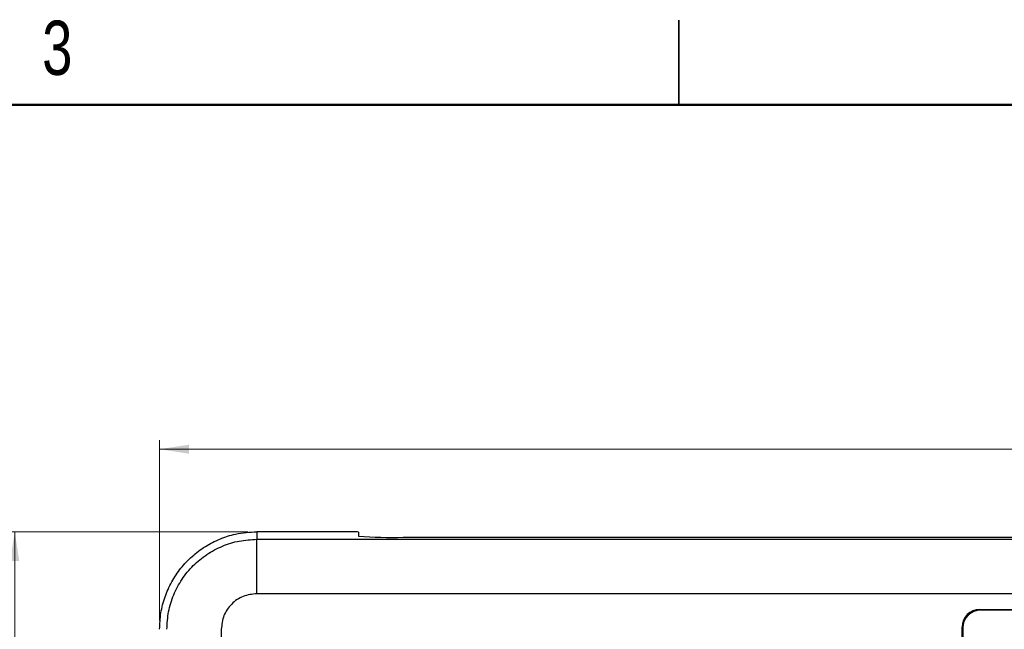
# Model space of a CAD drawing. Header units: millimetres. Extents: x 3 to 556, y 3 to 429.
# Tile 14 of 22: x 205 to 316, y 360 to 429. Entities that reach past the tile are written whole.
import ezdxf

# ---------------------------------------------------------------- set-up
doc = ezdxf.new("R2010")
doc.units = ezdxf.units.MM
doc.styles.add('SLDTEXTSTYLE0', font='TXT', dxfattribs={"width": 0.75})
doc.dimstyles.new('SLDDIMSTYLE0', dxfattribs={"dimtxt": 3.5, "dimasz": 3.302, "dimexe": 0, "dimexo": 0.0625, "dimgap": 0.875, "dimtad": 1, "dimrnd": 1e-09, "dimzin": 4, "dimdsep": 46, "dimtxsty": 'SLDTEXTSTYLE0', "dimsah": 1, "dimcen": 0.09, "dimadec": 0, "dimazin": 1, "dimtfac": 1, "dimtofl": 0, "dimtmove": 0, "dimatfit": 3, "dimfxl": 1, "dimfrac": 2, "dimtolj": 1, "dimtzin": 12, "dimarcsym": 0})
doc.dimstyles.new('SLDDIMSTYLE1', dxfattribs={"dimtxt": 3.5, "dimasz": 3.302, "dimexe": 0, "dimexo": 0.0625, "dimgap": 0.875, "dimtad": 1, "dimrnd": 1e-09, "dimzin": 12, "dimdsep": 46, "dimtxsty": 'SLDTEXTSTYLE0', "dimsah": 1, "dimcen": 0.09, "dimadec": 0, "dimazin": 3, "dimtfac": 1, "dimtofl": 0, "dimtmove": 0, "dimatfit": 3, "dimfxl": 1, "dimfrac": 2, "dimtolj": 1, "dimtzin": 12, "dimarcsym": 0})

# ---------------------------------------------------------------- blocks, each defined once
blk = doc.blocks.new('_D')
at = {"color": 7, "linetype": 'Continuous', "lineweight": 0}
for p, q in [((220.99, 361.17), (220.99, 381.41)), ((523, 351.54), (523, 381.41)), ((220.99, 380.41), (523, 380.41))]:
    blk.add_line(p, q, dxfattribs=at)
at = {"color": 7, "linetype": 'Continuous', "lineweight": 18}
for points in [[(220.99, 380.41), (224.29, 379.9), (224.29, 380.91)], [(523, 380.41), (519.69, 380.91), (519.69, 379.9)]]:
    blk.add_solid(points, dxfattribs=at)
at = {"color": 7, "linetype": 'Continuous', "lineweight": 18, "insert": (368.03, 384.92), "char_height": 3.5, "attachment_point": 1, "style": 'SLDTEXTSTYLE0'}
blk.add_mtext('302.00', dxfattribs=at)
blk = doc.blocks.new('_D_1')
at = {"color": 7, "linetype": 'Continuous', "lineweight": 0}
for p, q in [((230.93, 371.13), (203.7, 371.13)), ((204.7, 229), (204.7, 371.13)), ((230.93, 229), (203.7, 229))]:
    blk.add_line(p, q, dxfattribs=at)
at = {"color": 7, "linetype": 'Continuous', "lineweight": 18}
for points in [[(204.7, 371.13), (204.19, 367.83), (205.21, 367.83)], [(204.7, 229), (205.21, 232.3), (204.19, 232.3)]]:
    blk.add_solid(points, dxfattribs=at)
at = {"color": 7, "linetype": 'Continuous', "lineweight": 18, "insert": (200.19, 297), "char_height": 3.5, "attachment_point": 1, "rotation": 90, "style": 'SLDTEXTSTYLE0'}
blk.add_mtext('142.13', dxfattribs=at)

msp = doc.modelspace()

# ---------------------------------------------------------------- linework, layer by layer
at = {"color": 7, "linetype": 'Continuous', "lineweight": 25}
for p, q in [((279.4, 428.626), (279.4, 419.099)), ((279.4, 419.1), (279.4, 428.625)), ((231.92934, 371.12967), (231.92934, 370.2801)), ((241.87934, 371.12967), (231.92934, 371.12967)), ((243.37934, 371.09015), (243.37934, 370.63231)), ((231.92934, 364.16803), (231.92934, 370.2801)), ((231.92934, 370.2801), (451.92934, 370.2801)), ((248.37934, 370.50142), (444.47934, 370.50142)), ((451.92934, 364.16803), (231.92934, 364.16803)), ((313.2432, 362.40608), (385.61548, 362.40608)), ((313.2432, 362.40608), (313.27812, 362.37116)), ((313.27812, 362.37116), (385.58056, 362.37116)), ((385.52934, 362.32116), (313.32934, 362.32116)), ((227.92934, 360.16651), (227.92934, 239.67145)), ((311.24442, 316.63502), (311.24442, 360.4073)), ((311.27934, 360.37238), (311.24442, 360.4073)), ((311.27934, 316.66994), (311.27934, 360.37238)), ((311.32934, 360.32116), (311.32934, 316.72116))]:
    msp.add_line(p, q, dxfattribs=at)
at = {"color": 7, "linetype": 'Continuous', "lineweight": 50}
msp.add_line((12.7, 419.1), (546.1, 419.1), dxfattribs=at)
at = {"color": 7, "linetype": 'Continuous', "lineweight": 25}
for centre, radius, start, end in [((247.1302, 418.35152), 47.8664, 265.505641, 271.4953865), ((313.32934, 360.32116), 2, 90, 180)]:
    msp.add_arc(centre, radius, start, end, dxfattribs=at)
for centre, major_axis, ratio, start_param, end_param in [((241.87934, 371.09015), (1.5, 0), 0.026346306, 0, 1.570796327), ((313.24564, 360.40486), (1.41594, -1.41594), 0.998782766, 2.356803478, 3.926381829), ((313.28056, 360.36994), (1.41594, -1.41594), 0.998782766, 2.356803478, 3.926381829)]:
    msp.add_ellipse(centre, major_axis=major_axis, ratio=ratio, start_param=start_param, end_param=end_param, dxfattribs=at)
for points, knots in [([(220.99282, 360.16651), (221.02229, 360.78275), (221.08124, 362.01526), (221.55727, 363.81388), (222.31339, 365.50767), (223.34477, 367.05333), (224.62513, 368.39915), (226.10899, 369.51505), (227.76016, 370.35312), (229.7051, 370.98975), (231.12522, 371.07908), (231.92934, 371.12967)], [0, 0, 0, 0, 0.1076838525, 0.2153715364, 0.3230716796, 0.4307793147, 0.5383789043, 0.6459833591, 0.753086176, 0.860188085, 1, 1, 1, 1]), ([(221.81727, 360.16651), (221.85525, 360.82838), (221.9312, 362.15208), (222.53096, 364.06196), (223.467, 365.82091), (224.73282, 367.36406), (226.27573, 368.63008), (228.03442, 369.56628), (229.94404, 370.16615), (231.26756, 370.24211), (231.92934, 370.2801)], [0, 0, 0, 0, 0.12501459, 0.250016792, 0.375021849, 0.500023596, 0.625021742, 0.750016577, 0.875003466, 1, 1, 1, 1]), ([(231.92934, 364.16803), (231.40406, 364.10762), (230.35536, 363.98703), (229.03392, 363.06108), (228.10973, 361.73936), (227.9895, 360.69102), (227.92934, 360.16651)], [0, 0, 0, 0, 0.250483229, 0.500077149, 0.749872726, 1, 1, 1, 1])]:
    msp.add_open_spline(points, degree=3, knots=knots, dxfattribs=at)

# ---------------------------------------------------------------- texts
at = {"color": 7, "linetype": 'Continuous', "lineweight": 0, "insert": (209.48862, 428.56369), "char_height": 6.096, "attachment_point": 2, "style": 'SLDTEXTSTYLE0'}
msp.add_mtext('3', dxfattribs=at)

# ---------------------------------------------------------------- dimensions: what is measured, and where the dimension line sits
at = {"color": 7, "linetype": 'Continuous', "lineweight": 18}
dim = msp.add_linear_dim(base=(522.99537, 380.40645), p1=(220.99282, 360.16651), p2=(522.99537, 350.54363), dimstyle='SLDDIMSTYLE0', dxfattribs=at)
dim.commit()
dim.dimension.update_dxf_attribs({"geometry": '_D', "text_midpoint": (375.14648, 380.40645), "dimtype": 160})
dim = msp.add_linear_dim(base=(204.69922, 371.12967), p1=(231.92934, 228.99723), p2=(231.92934, 371.12967), angle=90, dimstyle='SLDDIMSTYLE1', dxfattribs=at)
dim.commit()
dim.dimension.update_dxf_attribs({"geometry": '_D_1', "text_midpoint": (204.69922, 304.1132), "dimtype": 160})

doc.saveas('drawing.dxf')
